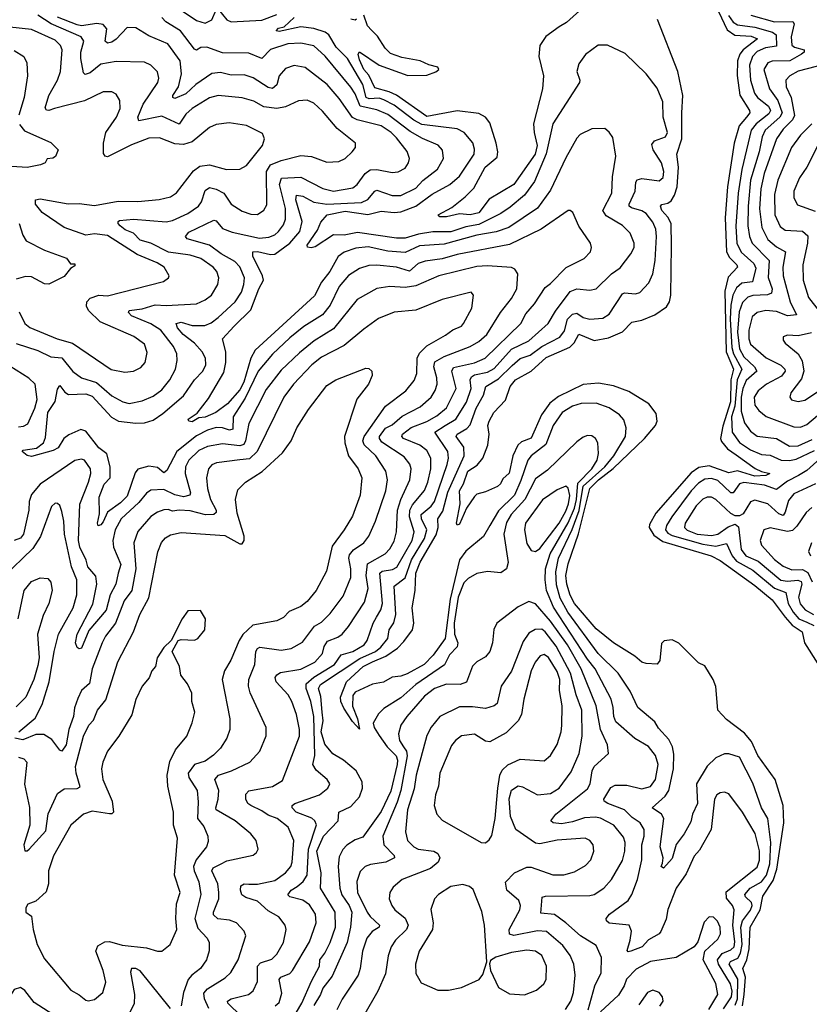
# Model space of a CAD drawing. Extents: x 1954678 to 2060275, y 904822 to 1016299.
# Tile 186 of 256: x 1965501 to 1969136, y 964470 to 969004. Entities that reach past the tile are written whole.
import ezdxf

# ---------------------------------------------------------------- set-up
doc = ezdxf.new("R2010")
doc.units = 0

msp = doc.modelspace()

# ---------------------------------------------------------------- linework, layer by layer
at = {"layer": '0CON20XD'}
for points in [[(1968665, 969153.3), (1968757.3, 968957.3), (1968792.3, 968932.3), (1968868.1, 968928.1), (1968897.2, 968915), (1968830.7, 968865), (1968815.5, 968844.5), (1968805.5, 968815), (1968803.3, 968746.7), (1968815.8, 968655.8), (1968860.8, 968585), (1968861.6, 968575), (1968847.1, 968555), (1968812.1, 968515), (1968790.2, 968435), (1968759.6, 968235), (1968747.8, 968092.2), (1968755.1, 967935.1), (1968768.3, 967908.3), (1968802.1, 967875), (1968805.3, 967865), (1968761.7, 967818.3), (1968746.3, 967753.7), (1968753.5, 967475), (1968787.4, 967395), (1968774.9, 967345), (1968773, 967245), (1968737.5, 967132.5), (1968727, 967075), (1968731.1, 967061.1), (1968758.5, 967028.5), (1968799.7, 967000.3), (1968886.9, 966936.9), (1968915, 966923.1), (1968954.3, 966915), (1968935, 966905.5), (1968885, 966901.4), (1968805, 966926.9), (1968765, 966917.6), (1968675, 966949.3), (1968627.5, 966942.5), (1968592.6, 966917.4), (1968429.1, 966730.9), (1968400.2, 966679.8), (1968398, 966665), (1968420.5, 966630.5), (1968461.6, 966601.6), (1968683.6, 966535), (1968725, 966514.3), (1968885, 966398.5), (1968965, 966331.9), (1969025, 966253.2), (1969056, 966216), (1969102.7, 966185), (1969113.9, 966133.9), (1969175, 966037.4)], [(1968107.8, 969072.2), (1968018.3, 968991.7), (1967985, 968970.4), (1967923.6, 968926.4), (1967895.4, 968884.6), (1967891.2, 968835), (1967912.3, 968745), (1967907.5, 968685), (1967866.8, 968525), (1967868.8, 968485), (1967883.5, 968425), (1967873.1, 968385), (1967775, 968245.2), (1967662.3, 968177.7), (1967615, 968114), (1967575, 968105.6), (1967525, 968110.5), (1967465.4, 968095.4), (1967435.6, 968095.6), (1967427.1, 968105), (1967490.2, 968139.8), (1967552.2, 968187.8), (1967591.2, 968228.8), (1967644, 968325), (1967698.6, 968371.4), (1967702, 968395), (1967694.8, 968435), (1967665, 968528.5), (1967645, 968555.3), (1967615, 968571.8), (1967515, 968583.8), (1967375, 968557.6), (1967235.9, 968655.9), (1967201.9, 968671.9), (1967135, 968690.2), (1967108.1, 968748.1), (1967084.9, 968775), (1967065, 968818.9), (1967059.5, 968845), (1967065, 968856.2), (1967155, 968794.3), (1967287.2, 968747.3), (1967375, 968748.4), (1967416.7, 968763.3), (1967430.8, 968775), (1967426, 968785), (1967385, 968795.7), (1967344.5, 968815), (1967260.1, 968830.1), (1967208, 968848), (1967182.6, 968872.6), (1967148.6, 968928.6), (1967120.4, 968955), (1967101.5, 968975), (1967084.5, 969025)], [(1965485, 967512.6), (1965585, 967480), (1965645, 967450.8), (1965695, 967446.8), (1965745, 967384), (1965785.5, 967355), (1965855, 967332.9), (1965925, 967272.1), (1965975, 967243.5), (1966005, 967235.9), (1966065, 967248.7), (1966115, 967270), (1966155, 967299.2), (1966192, 967345), (1966218.7, 967395), (1966226.5, 967435), (1966224.2, 967465), (1966208.8, 967498.8), (1966150.7, 967575), (1966105, 967604.1), (1966015, 967640.3), (1966002.1, 967655), (1966005.4, 967664.6), (1966065, 967672.3), (1966125, 967691), (1966175, 967687.6), (1966315, 967696.2), (1966355, 967713.8), (1966384.5, 967735), (1966413.3, 967785), (1966417.9, 967815), (1966407.9, 967845), (1966392.1, 967865), (1966335, 967903.7), (1966285, 967919.2), (1966186.2, 967933.8), (1966105, 967974.5), (1966055, 967989.3), (1966025, 968020.4), (1965986.6, 968036.6), (1965963.4, 968055), (1965954.5, 968065.5), (1965953.5, 968075), (1965960.3, 968079.7), (1966024.8, 968085.2), (1966175, 968073.2), (1966205, 968078.7), (1966275, 968110.8), (1966323.9, 968145), (1966338.3, 968165), (1966355, 968217.5), (1966375, 968231.8), (1966405, 968224), (1966441.1, 968205), (1966475, 968153.8), (1966525, 968122.3), (1966565, 968107.7), (1966595, 968107.3), (1966625, 968127.5), (1966638.3, 968151.7), (1966637.7, 968305), (1966655, 968335.6), (1966704.5, 968355.5), (1966795, 968378.7), (1966843.5, 968373.5), (1966915, 968348.2), (1966969.6, 968350.4), (1966998.6, 968365), (1967031.9, 968395), (1967047.1, 968415), (1967047.1, 968435), (1966962.7, 968502.7), (1966895, 968582.7), (1966855, 968620), (1966825, 968632.7), (1966785, 968629.6), (1966725, 968602.2), (1966685, 968594.3), (1966625, 968603.2), (1966579, 968629), (1966525, 968644.2), (1966414.8, 968655.2), (1966375, 968643.5), (1966295.4, 968595), (1966265, 968568.2), (1966235, 968522.5), (1966155, 968559), (1966048.9, 968538.9), (1966044.1, 968555), (1966068.6, 968615), (1966136.2, 968715), (1966140.8, 968735), (1966135, 968763.8), (1966105, 968794.4), (1966075, 968808.2), (1965945, 968812), (1965875, 968799.5), (1965825, 968759.7), (1965801.7, 968751.7), (1965795, 968758.8), (1965782.6, 968825), (1965782.3, 968855), (1965795.8, 968905), (1965783.8, 968925), (1965645.1, 968985.1), (1965585, 969024.2)], [(1966676.6, 964463.4), (1966695, 964478.1), (1966708.1, 964521.9), (1966695.4, 964585), (1966703.6, 964595), (1966745, 964612.3), (1966757.1, 964625), (1966835, 964758.5), (1966866.4, 964845), (1966862, 964885), (1966835, 964928.5), (1966805, 964949.2), (1966744.7, 964964.7), (1966734.6, 964974.6), (1966750.8, 964995), (1966777.6, 965012.4), (1966806.2, 965035), (1966824, 965065), (1966829.9, 965185), (1966866.7, 965296.7), (1966859.3, 965315), (1966845, 965326.7), (1966773.1, 965355), (1966755.5, 965375), (1966755.6, 965385), (1966768, 965395), (1966880.8, 965435), (1966920, 965465), (1966928.1, 965485), (1966915.7, 965505), (1966865, 965547.8), (1966850.7, 965575), (1966860, 965615), (1966855.3, 965795.3), (1966840.6, 965865), (1966819.1, 965925), (1966819.4, 965945), (1966855, 965976.4), (1966949.8, 966035), (1966980.5, 966079.5), (1967035, 966094.9), (1967086.5, 966125), (1967100.8, 966145), (1967127.5, 966225), (1967142.7, 966252.7), (1967163.3, 966286.7), (1967171.1, 966315), (1967158.3, 966455), (1967168.9, 966465), (1967217.5, 966472.5), (1967237, 966483), (1967307.3, 966605), (1967316.1, 966645), (1967294.9, 966714.9), (1967296.7, 966745), (1967309.7, 966770.3), (1967364.4, 966835.6), (1967380, 966875), (1967393.2, 966935), (1967393.8, 966985), (1967375, 967020.4), (1967342.7, 967045), (1967267.8, 967075), (1967259.7, 967085), (1967263.1, 967095), (1967303.7, 967126.3), (1967375, 967153.8), (1967420.7, 967179.3), (1967465, 967215.9), (1967510.2, 967305), (1967489.7, 967385), (1967497.2, 967402.8), (1967595, 967423.8), (1967644.3, 967445.7), (1967807.8, 967605), (1967830.2, 967649.8), (1967870, 967695), (1967919.3, 967770.7), (1967945, 967788.8), (1968016.6, 967863.4), (1968099.2, 967905), (1968128.1, 967935), (1968133.1, 967955), (1968128.1, 967975), (1968075, 968052.9), (1968046.6, 968116.6), (1968035, 968126), (1968025, 968125.7), (1967900.8, 968039.2), (1967755, 967968.7), (1967515, 967922.2), (1967445, 967902.3), (1967367.5, 967892.5), (1967335, 967881.6), (1967295, 967846.6), (1967235, 967864.4), (1967145, 967874.3), (1967107.6, 967872.4), (1967065, 967857.5), (1967015, 967825.4), (1966972.2, 967775), (1966929.9, 967690.1), (1966895.1, 967644.9), (1966808.8, 967591.2), (1966745, 967538.8), (1966665, 967463.5), (1966598.1, 967385), (1966538.4, 967261.6), (1966484.2, 967175.8), (1966482.1, 967117.9), (1966466.9, 967113.1), (1966435, 967124.5), (1966405, 967125.8), (1966365, 967113.2), (1966315, 967087.3), (1966224.1, 967015), (1966178.6, 966928.6), (1966165, 966918), (1966135, 966942.3), (1966095, 966948.7), (1966045, 966934.6), (1966032.9, 966917.1), (1965995, 966809.2), (1965965, 966779.6), (1965904.4, 966735.6), (1965885, 966692.2), (1965875, 966677.5), (1965862.7, 966672.7), (1965859.4, 966685), (1965869.1, 966729.1), (1965866.8, 966805), (1965890.2, 966865), (1965916.7, 966895), (1965917.2, 966945), (1965902.1, 967005), (1965865, 967033.1), (1965805, 967109.2), (1965782.4, 967117.6), (1965727.5, 967092.5), (1965704.7, 967075.2), (1965677.5, 967032.5), (1965655, 967019.6), (1965555, 966993.2), (1965535, 966997.1), (1965512, 967015), (1965517.7, 967022.3), (1965579, 967031), (1965611.1, 967055), (1965620.4, 967079.6), (1965630.9, 967195), (1965664.8, 967245.2), (1965675, 967302.5), (1965685, 967320), (1965708.8, 967288.8), (1965725, 967278), (1965805, 967280.4), (1965835, 967270), (1965923.6, 967173.6), (1965955.8, 967155), (1966035, 967145.9), (1966075, 967147.9), (1966115, 967160.5), (1966159.9, 967190.1), (1966255, 967272.2), (1966305, 967345.3), (1966344.7, 967385), (1966357.1, 967415), (1966355.9, 967445), (1966341.1, 967475), (1966305.9, 967515), (1966252.7, 967555), (1966227.8, 967585), (1966220.5, 967605), (1966245, 967611), (1966295, 967596), (1966353.8, 967596.2), (1966382.5, 967607.5), (1966415, 967631.9), (1966493.2, 967705), (1966521.3, 967748.7), (1966533.4, 967785), (1966535.2, 967815), (1966515, 967865.3), (1966491, 967891), (1966428.2, 967925), (1966374.9, 967964.9), (1966272, 967995), (1966264.4, 968005), (1966278.9, 968025), (1966395, 968081.5), (1966405, 968078.2), (1966435, 968042.1), (1966478.6, 968025), (1966605, 967997.8), (1966648.2, 968001.8), (1966675, 968013.1), (1966692.1, 968027.9), (1966715, 968058.5), (1966723.9, 968085), (1966723.8, 968135), (1966697.3, 968245), (1966706, 968274), (1966795, 968278.4), (1966896.6, 968226.6), (1966945, 968214.8), (1967035, 968229.3), (1967054.8, 968245.2), (1967090.5, 968295), (1967115, 968311.9), (1967145, 968314.8), (1967215, 968300.7), (1967242.7, 968302.7), (1967275, 968320.5), (1967291.2, 968345), (1967295.4, 968365), (1967285, 968396.7), (1967235, 968460.6), (1967210.3, 968485), (1967165, 968514.4), (1967055, 968542.3), (1967033.3, 968553.3), (1966970.8, 968640.8), (1966915.8, 968705), (1966815, 968783.9), (1966765, 968793.2), (1966725, 968779.6), (1966695.3, 968745), (1966685, 968703.8), (1966665, 968686.3), (1966645, 968691.4), (1966575, 968736.9), (1966535, 968750), (1966475, 968747.7), (1966425, 968760), (1966385.4, 968755.4), (1966311.8, 968705), (1966265, 968662.4), (1966215, 968641.5), (1966206.2, 968645), (1966205.6, 968655), (1966231.7, 968695), (1966245.5, 968755), (1966239.4, 968815), (1966183.4, 968893.4), (1966095, 968929.8), (1966035, 968965.8), (1965995, 968967.3), (1965945, 968914.2), (1965925, 968900.8), (1965905, 968896.4), (1965894.1, 968905), (1965901.9, 968961.9), (1965885, 968981.4), (1965855.9, 968985.9), (1965785, 968975.6), (1965765, 968979.6), (1965675, 969015.5)], [(1966488.1, 967591.9), (1966565, 967667.2), (1966601.4, 967765), (1966622.8, 967805), (1966619.4, 967825), (1966573.7, 967915), (1966574.4, 967935), (1966595, 967937.1), (1966655, 967922.1), (1966675, 967923.9), (1966745, 967974.8), (1966791.2, 968028.8), (1966800.5, 968075), (1966771.7, 968175), (1966774.8, 968195.2), (1966805, 968190.7), (1966855, 968163.5), (1966915, 968155.1), (1967075, 968161.7), (1967103.8, 968176.2), (1967135, 968214.7), (1967145, 968218.3), (1967215, 968194), (1967255.7, 968195), (1967325, 968227.4), (1967356.5, 968263.5), (1967423.8, 968315), (1967451.2, 968365), (1967446.9, 968403.1), (1967426.6, 968426.6), (1967355, 968456.6), (1967298.6, 968488.6), (1967195, 968567.7), (1967145, 968589), (1967067.7, 968605), (1967045, 968662.5), (1967025, 968693.6), (1966906.6, 968836.6), (1966855, 968883.2), (1966795, 968896), (1966735, 968893), (1966655, 968866.1), (1966615, 968824.6), (1966555, 968849.5), (1966435, 968851.6), (1966362.3, 968877.7), (1966335, 968876), (1966315, 968864.2), (1966305, 968867.5), (1966241.8, 968951.8), (1966173.7, 968993.7), (1966154.5, 969014.5)], [(1966245, 969047.8), (1966315, 968999.6), (1966355, 968988.6), (1966385, 969003.8), (1966405, 969049.4)], [(1966415, 969051.9), (1966455, 969003.6), (1966475, 968993.9), (1966615, 969001.7), (1966685, 969027.1)], [(1968795, 964465.8), (1968805.4, 964494.6), (1968805.9, 964585.9), (1968766.2, 964655), (1968772.6, 964667.4), (1968807.1, 964682.9), (1968819.5, 964705), (1968826.7, 964745), (1968820.6, 964825), (1968828.8, 964855), (1968865, 964904.3), (1968873, 964925), (1968869.1, 964939.1), (1968841.9, 964965), (1968839, 964975), (1968863.8, 965005), (1968915, 965033.7), (1968938.7, 965065), (1968953.3, 965116.7), (1968958.3, 965215), (1968944, 965325), (1968915.3, 965375), (1968875, 965488.1), (1968815, 965607.7), (1968765, 965623.9), (1968745, 965623.9), (1968705, 965604.7), (1968665, 965566.1), (1968617, 965485), (1968621, 965395), (1968598.3, 965345), (1968589.9, 965310.1), (1968560.3, 965255), (1968523.4, 965206.6), (1968505, 965142.2), (1968465, 965096.2), (1968453.5, 965105), (1968459.3, 965120.7), (1968462.7, 965145), (1968448.8, 965195), (1968465.3, 965325), (1968455.2, 965345.2), (1968412.5, 965375), (1968472.2, 965427.8), (1968488.7, 965455), (1968510.1, 965555), (1968512.1, 965622.1), (1968506.2, 965656.2), (1968489.8, 965689.8), (1968442, 965742), (1968425, 965770), (1968346.4, 965836.4), (1968311.3, 965911.3), (1968255.5, 965995.5), (1968164.4, 966085), (1968023.9, 966275), (1967989.5, 966339.5), (1967971.3, 966401.3), (1967969.3, 966460.7), (1967980.7, 966525), (1968044.3, 966655.7), (1968075.7, 966744.3), (1968094, 966856), (1968194.2, 966945), (1968236.1, 966995), (1968289.2, 967085), (1968293.3, 967125), (1968281.2, 967161.2), (1968261.8, 967185), (1968215, 967216.7), (1968155, 967237.5), (1968085, 967237.1), (1968045, 967224), (1967998.5, 967195), (1967957.2, 967135), (1967922.4, 967047.6), (1967855.3, 966995), (1967839.3, 966975), (1967808.5, 966881.5), (1967778.2, 966815), (1967705, 966742.6), (1967665.6, 966674.4), (1967636.1, 966623.9), (1967553.9, 966556.1), (1967525, 966517.2), (1967482.3, 966335), (1967459.7, 966155), (1967405, 966077.1), (1967362.2, 966035), (1967285, 965991.5), (1967255, 965980.5), (1967215, 965976.7), (1967175, 965953.8), (1967125, 965943.5), (1967045, 965907.1), (1967035, 965892.5), (1967032.9, 965842.9), (1967055.2, 965785), (1967065, 965737.5), (1967032.6, 965772.6), (1966993, 965833), (1966978.8, 965865), (1966977.7, 965885), (1967005, 965955.6), (1967081.9, 966025), (1967125, 966047.8), (1967186.6, 966073.4), (1967239.4, 966110.6), (1967269.9, 966140.1), (1967309.5, 966195), (1967315.7, 966225), (1967307.9, 966295), (1967321.9, 966375), (1967324.9, 966455), (1967345, 966505.8), (1967418.1, 966631.9), (1967427.4, 966665), (1967425.2, 966705), (1967448.5, 966741.5), (1967471.8, 966828.2), (1967547.4, 966995), (1967546, 967035), (1967510, 967085), (1967515.4, 967095), (1967558.8, 967121.2), (1967575, 967139.1), (1967602.9, 967215), (1967636.2, 967275), (1967647.2, 967315), (1967705, 967349.7), (1967768.3, 967411.7), (1967805, 967444.1), (1967850.6, 967459.4), (1967905, 967499.4), (1967988, 967542), (1968008.9, 967571.1), (1968022, 967625), (1968045, 967648.5), (1968065, 967653.2), (1968095, 967632.5), (1968125, 967625.3), (1968185, 967629.6), (1968215, 967648.5), (1968275, 967741.1), (1968285, 967746.2), (1968335, 967742.3), (1968355, 967747.3), (1968397.2, 967792.8), (1968415, 967834), (1968426.1, 967895), (1968432.7, 968005), (1968428.7, 968038.7), (1968415, 968072.1), (1968385, 968110.7), (1968365, 968124.1), (1968316.8, 968136.8), (1968306.8, 968145), (1968306.2, 968155), (1968334.7, 968215), (1968337.1, 968255), (1968343.2, 968266.8), (1968365, 968272.5), (1968445, 968262.1), (1968462.2, 968277.8), (1968465.3, 968305), (1968455.3, 968345), (1968416.2, 968405), (1968411.2, 968428.8), (1968423.4, 968446.6), (1968474.3, 968465), (1968483.1, 968485), (1968462.3, 968555), (1968460.9, 968625), (1968435, 968689.2), (1968384.7, 968754.7), (1968288, 968848), (1968206.2, 968886.2), (1968163.7, 968886.3), (1968105, 968844), (1968075, 968800), (1968065.6, 968765), (1968079.5, 968725), (1968077.5, 968715), (1967955.3, 968525), (1967923.8, 968386.2), (1967871.2, 968258.8), (1967825, 968195.3), (1967759.2, 968140.8), (1967715, 968111.1), (1967642.1, 968075), (1967615, 968060.6), (1967555, 968050.2), (1967485, 968026.7), (1967402.7, 968027.3), (1967336.4, 968016.4), (1967275, 967997.6), (1967235, 967998), (1967056.2, 968023.8), (1966995, 968011.2), (1966945, 968013.1), (1966861.4, 967958.6), (1966843.1, 967953.1), (1966825.8, 967955.8), (1966824.6, 967965), (1966871.2, 968035), (1966887.7, 968072.3), (1966915.7, 968105), (1966998.5, 968121.5), (1967103.3, 968106.7), (1967165, 968122.6), (1967225, 968115.6), (1967255, 968119.3), (1967325, 968145.6), (1967399.6, 968200.4), (1967480.4, 968245), (1967525, 968282.7), (1967592.6, 968385), (1967595, 968407.5), (1967586.4, 968436.4), (1967547.3, 968485), (1967515, 968501.1), (1967352, 968522), (1967315, 968540.7), (1967225, 968609.9), (1967176.9, 968635), (1967155, 968642), (1967109.6, 968639.6), (1967095.2, 968645), (1967080.9, 968705), (1967009.2, 968825), (1966957.9, 968877.9), (1966923.4, 968933.4), (1966907.1, 968947.1), (1966855, 968963), (1966795, 968970.9), (1966695, 968949.6), (1966681.8, 968951.8), (1966692.2, 968965), (1966718.4, 968971.6), (1966765, 969013.7)], [(1967025, 969007.7), (1967045, 969002.5), (1967051.5, 969008.5)], [(1968763.7, 969023.7), (1968785, 968993.1), (1968805, 968980.6), (1968885, 968969.8), (1968966.8, 968946.8), (1968983.4, 968933.4), (1968985, 968881.5), (1968933.5, 968875), (1968895, 968858), (1968873.9, 968835), (1968859.7, 968795), (1968864.5, 968725), (1968883.4, 968665), (1968897.2, 968645), (1968947.9, 968605), (1968957, 968585), (1968949.6, 968570.4), (1968891.7, 968525), (1968868.6, 968495), (1968825.5, 968314.5), (1968807.7, 968205), (1968797.3, 968052.7), (1968802.5, 967975), (1968822.7, 967932.7), (1968880.8, 967880.8), (1968889.3, 967859.3), (1968873.7, 967796.3), (1968825, 967790), (1968800.1, 967769.9), (1968784.4, 967735.6), (1968775, 967690), (1968771.9, 967625), (1968778.6, 967495), (1968786.6, 967465), (1968824.9, 967395), (1968803.4, 967345), (1968792.9, 967225), (1968777.8, 967175), (1968781.3, 967105), (1968815, 967057.7), (1968865, 967022.9), (1968915, 967002.3), (1968955, 966998.4), (1969005.7, 966975.7), (1969045, 966973.6), (1969075, 966979.7), (1969160.1, 967019.9)], [(1968865.8, 969025), (1968975, 968994), (1969059.5, 968995), (1969066, 968985), (1969051.6, 968925), (1969055, 968886.9), (1969066.8, 968876.8), (1969112.5, 968865), (1969111.9, 968855), (1969100.4, 968845), (1969045.3, 968814.7), (1968965, 968812.4), (1968945, 968805.8), (1968927.1, 968775), (1968953, 968685), (1968991.2, 968631.2), (1969011.2, 968575), (1969000.3, 968555), (1968933.1, 968495), (1968918.4, 968465), (1968904.5, 968395), (1968864.9, 968265), (1968853.9, 968145), (1968852.8, 968055), (1968860, 968005), (1968872.5, 967975), (1968951.6, 967895), (1968946, 967816), (1968964.2, 967765), (1968961.3, 967745), (1968943, 967737), (1968875, 967733.2), (1968853.4, 967726.6), (1968828.1, 967701.9), (1968812.1, 967657.9), (1968804.7, 967564.7), (1968815, 967488.7), (1968835, 967451.6), (1968883.4, 967405), (1968894.8, 967385), (1968845, 967343), (1968829.5, 967305), (1968822.1, 967265), (1968822, 967202), (1968837.2, 967147.2), (1968865, 967109.4), (1968896.1, 967086.1), (1968985, 967075.2), (1969045, 967040.4), (1969085, 967042.4), (1969148.5, 967071.5)], [(1965498.2, 967658.2), (1965524.6, 967605), (1965546.9, 967586.9), (1965672.9, 967535), (1965744, 967514), (1965922.7, 967392.7), (1965985, 967380.4), (1966025, 967385.5), (1966057.9, 967402.1), (1966078.5, 967425), (1966088, 967472), (1966075, 967509.4), (1966027.1, 967545), (1965872, 967612), (1965817.7, 967665), (1965807.8, 967685), (1965809.7, 967705), (1965825, 967721.8), (1965864.5, 967735.5), (1965905, 967732.6), (1966162.4, 967797.6), (1966185.4, 967814.6), (1966189.4, 967825), (1966166.5, 967865), (1966133.1, 967885), (1966042.1, 967922.1), (1965905, 968009.8), (1965845, 968018), (1965805, 968011.2), (1965705, 968047.3), (1965605, 968116.7), (1965574.4, 968155), (1965574, 968175), (1965595, 968179.1), (1965724.6, 968155.4), (1965775, 968157.3), (1965845, 968148.8), (1965955, 968167.5), (1966045, 968166.6), (1966143.6, 968176.4), (1966195, 968188.8), (1966223.3, 968206.7), (1966301.4, 968308.6), (1966330.1, 968329.9), (1966375, 968335.3), (1966453.4, 968313.4), (1966513.8, 968316.2), (1966545, 968332.2), (1966617.9, 968425), (1966628.1, 968455), (1966619.4, 968479.4), (1966545, 968516.2), (1966465, 968528.2), (1966405, 968520.9), (1966375, 968507.3), (1966295, 968441.2), (1966255, 968429.4), (1966215, 968431.6), (1966145, 968460.3), (1966095, 968458.6), (1966015, 968427.9), (1965905, 968372.1), (1965894.7, 968374.7), (1965887.1, 968387.1), (1965886.2, 968435), (1965897.4, 968485), (1965947.3, 968555), (1965963.3, 968595), (1965961.9, 968631.9), (1965945, 968660.6), (1965925, 968672.2), (1965885, 968671.1), (1965800, 968630), (1965660.8, 968595), (1965635, 968585.5), (1965625, 968586.9), (1965618.5, 968598.5), (1965634.8, 968655), (1965674.7, 968725), (1965688.2, 968765), (1965696.9, 968865), (1965689.1, 968885), (1965665, 968909.2), (1965555, 968958.6), (1965455, 968969.8)], [(1968501.8, 967961.8), (1968499.8, 968065), (1968484.6, 968094.6), (1968456.5, 968125), (1968451.2, 968145), (1968457.1, 968152.9), (1968485, 968158.9), (1968500.1, 968169.9), (1968515, 968195.4), (1968527, 968235), (1968533.4, 968325), (1968525.2, 968385), (1968549.3, 968455), (1968548.2, 968575), (1968554.2, 968655), (1968531, 968765), (1968437.1, 969005)], [(1965475, 968861.5), (1965520, 968835), (1965533.3, 968805), (1965537.3, 968745), (1965522, 968645), (1965496.7, 968565)], [(1969208.5, 968798.5), (1969085, 968767.2), (1969045.5, 968745), (1969027.5, 968725), (1969029.8, 968695), (1969052.9, 968645), (1969067.3, 968562.7), (1969058, 968542), (1969015, 968500.5), (1968985, 968454.6), (1968928, 968295), (1968912.7, 968225), (1968906.7, 968133.3), (1968917.3, 968047.3), (1968945, 967992.4), (1968985, 967958), (1969025.9, 967935), (1969014.4, 967864.4), (1969015.7, 967825), (1969047.3, 967705), (1969076.7, 967645), (1969035, 967640.9), (1968985, 967660.8), (1968935, 967665.2), (1968895, 967655.2), (1968873.1, 967635), (1968856.7, 967575), (1968857.2, 967535), (1968865, 967510.4), (1968937.1, 967447.1), (1969005, 967413.1), (1969022.8, 967395), (1969024.7, 967385), (1969008.1, 967361.9), (1968938.9, 967325), (1968900, 967295), (1968882.2, 967265), (1968885, 967229.2), (1968903.9, 967203.9), (1968937.3, 967177.3), (1969065, 967128.6), (1969095, 967127.4), (1969125, 967139.2), (1969290.3, 967279.7)], [(1965500.7, 968520.7), (1965522.6, 968492.6), (1965645, 968438.8), (1965677.5, 968405), (1965665.9, 968374.1), (1965653.8, 968366.2), (1965626.7, 968363.3), (1965617.5, 968345), (1965596.7, 968335), (1965535, 968322.7), (1965465, 968327.5)], [(1969146.7, 968525), (1969095, 968472), (1969053.3, 968415), (1968990.4, 968265), (1968975, 968198.8), (1968976.4, 968105), (1969001.5, 968051.5), (1969025, 968034.8), (1969105, 968030), (1969128.4, 968008.4), (1969128, 967975), (1969105.7, 967875), (1969106.8, 967805), (1969131.6, 967725), (1969181.5, 967661.5)], [(1966755, 964400), (1966799.7, 964475), (1966843.7, 964576.3), (1966881.4, 964645), (1966883.1, 964675), (1966906.2, 964705), (1966930.6, 964755), (1966954.2, 964825.8), (1966952.4, 964895), (1966885.4, 965005), (1966888.3, 965075), (1966869.5, 965175), (1966899.5, 965245), (1966966.8, 965315), (1966970, 965355), (1967025, 965381.5), (1967064.8, 965425), (1967079, 965465), (1967076.8, 965495), (1967050.3, 965545), (1966992.1, 965595), (1966942.8, 965622.8), (1966905, 965668.3), (1966888.3, 965725), (1966897.8, 965775), (1966893.1, 965815), (1966887.9, 965887.9), (1966876.7, 965925), (1966885, 965942.9), (1967067.2, 966062.8), (1967139.2, 966095), (1967163.7, 966115), (1967195.2, 966155), (1967202.1, 966195), (1967222.9, 966227.1), (1967232.2, 966265), (1967225.2, 966394.8), (1967275, 966433.3), (1967303.9, 966516.1), (1967363.7, 966615), (1967374.9, 966655), (1967350.5, 966705), (1967349.6, 966725), (1967395, 966763.1), (1967410.5, 966785), (1967469, 966955), (1967474.5, 966985), (1967471.6, 967015), (1967411.3, 967105), (1967458.8, 967135), (1967508.4, 967165), (1967557.1, 967242.9), (1967579.4, 967305), (1967574.4, 967345), (1967580.3, 967359.7), (1967595, 967368.2), (1967655, 967380.1), (1967685, 967397.3), (1967765, 967486.6), (1967845, 967524.4), (1967933.2, 967605), (1967967.7, 967662.3), (1968035, 967752.4), (1968065, 967765.2), (1968125, 967757.8), (1968155, 967764.6), (1968225, 967833.5), (1968265, 967861.2), (1968313.9, 967925), (1968328.7, 967955), (1968330, 967975), (1968311.5, 968021.5), (1968275, 968056.6), (1968200.7, 968100.7), (1968184.7, 968124.7), (1968227.3, 968205), (1968229.8, 968279.8), (1968244.5, 968375), (1968231.1, 968461.1), (1968215, 968486), (1968195, 968502.5), (1968135, 968501.4), (1968081.2, 968475), (1968065, 968458), (1968015, 968368.1), (1967945, 968218.2), (1967885, 968136.1), (1967752.3, 968047.7), (1967695, 968027.2), (1967605, 968011.5), (1967455, 967969.7), (1967342, 967962), (1967275, 967931.2), (1967195, 967938.4), (1967105, 967957.7), (1967048.2, 967951.8), (1966995, 967933), (1966967, 967913), (1966928.5, 967845), (1966890.4, 967795), (1966857.7, 967732.3), (1966585, 967482.5), (1966564.9, 967445.1), (1966533.2, 967335), (1966515, 967300), (1966457.8, 967235), (1966403.8, 967195), (1966355, 967172.9), (1966325, 967170.6), (1966295, 967152.7), (1966280, 967155), (1966275.8, 967165), (1966318.2, 967191.8), (1966370, 967260), (1966440.7, 967379.3), (1966450.3, 967425), (1966449.5, 967475), (1966434.6, 967535), (1966488.1, 967591.9)], [(1969175.3, 968425), (1969124.1, 968325), (1969090, 968275), (1969064.7, 968215), (1969065, 968183.8), (1969082, 968152), (1969162.4, 968122.4)], [(1965497.9, 968065), (1965515, 968011.2), (1965530.8, 967985), (1965615, 967942.5), (1965715.7, 967905.7), (1965735, 967880), (1965755, 967880), (1965755, 967870), (1965735, 967857.5), (1965705, 967820.8), (1965635, 967786), (1965615, 967788), (1965555, 967820), (1965527.9, 967822.1), (1965485, 967808.5)], [(1968827.6, 964462.4), (1968835.1, 964514.9), (1968842.3, 964595), (1968830.2, 964635), (1968847.7, 964675), (1968858.4, 964725), (1968863.8, 964825), (1968908.8, 964905), (1968922.5, 964967.5), (1968969.2, 965040.8), (1968986.9, 965093.1), (1969018, 965305), (1969014.7, 965384.8), (1968979.1, 965505), (1968898.4, 965615), (1968869.5, 965679.5), (1968838.1, 965718.1), (1968755, 965780.9), (1968715.2, 965825), (1968705, 965933.8), (1968693.5, 965965), (1968655, 966028), (1968625, 966042), (1968535, 966132.9), (1968505, 966148.1), (1968466.9, 966143.1), (1968455, 966131.2), (1968447.5, 966052.5), (1968435, 966036.7), (1968385, 966038.8), (1968365, 966045.8), (1968332.9, 966072.9), (1968235, 966134.6), (1968155, 966199.7), (1968055, 966315.8), (1968035, 966354.6), (1968019.1, 966405), (1968014.6, 966445), (1968025, 966498.6), (1968073.5, 966636.5), (1968125, 966844.8), (1968165, 966884.7), (1968232.6, 966937.4), (1968376.3, 967075), (1968426.9, 967135), (1968435.4, 967155), (1968431.1, 967191.1), (1968396.7, 967235), (1968305, 967291.9), (1968235, 967318.2), (1968165, 967330.8), (1968095, 967323.8), (1967980.6, 967269.4), (1967941.5, 967238.5), (1967902.9, 967185), (1967855, 967076.2), (1967810.1, 967059.9), (1967793.5, 967045), (1967770.2, 966995), (1967754.5, 966915.5), (1967725, 966890), (1967714.1, 966865.9), (1967700, 966855), (1967645, 966829.2), (1967605, 966818.8), (1967595, 966808.8), (1967557.1, 966755), (1967525, 966681.4), (1967515, 966676), (1967510.9, 966685), (1967529.1, 966775), (1967525.8, 966834.2), (1967543.5, 966866.5), (1967564.2, 966925), (1967606.9, 966953.1), (1967633.2, 966985), (1967655.6, 967045), (1967661.5, 967095), (1967656.4, 967135), (1967661.8, 967155), (1967682.9, 967195), (1967737.8, 967252.3), (1967758.5, 967315), (1967783.2, 967345), (1967855, 967385.9), (1967925, 967447.7), (1968034, 967496), (1968054, 967516), (1968075, 967555.8), (1968145, 967526.2), (1968211.8, 967538.2), (1968275, 967566.1), (1968318.4, 967611.6), (1968365, 967620.6), (1968425, 967644.2), (1968478.5, 967681.5), (1968491.9, 967705), (1968498.4, 967735), (1968501.8, 967961.8)], [(1966902, 966118), (1966917.4, 966142.6), (1966965, 966160), (1966985.4, 966175), (1967015, 966209.6), (1967088.8, 966321.2), (1967105.5, 966384.5), (1967096.2, 966445), (1967101.6, 966498.4), (1967183.9, 966545), (1967205, 966567.3), (1967225, 966601.9), (1967234.7, 966645), (1967240.3, 966745), (1967254.9, 966795.1), (1967297.2, 966885), (1967303.1, 966935), (1967296.7, 966956.7), (1967270.6, 966990.6), (1967168.5, 967058.5), (1967156.5, 967075), (1967157.9, 967085), (1967185, 967122.8), (1967215, 967138), (1967261.6, 967178.4), (1967345, 967220.5), (1967394.5, 967265.5), (1967413.8, 967296.2), (1967422.2, 967325), (1967421.6, 967355), (1967407.6, 967405), (1967411.8, 967428.2), (1967455, 967453.1), (1967575, 967499.7), (1967615, 967522.5), (1967651.8, 967555), (1967713.8, 967655), (1967765, 967719.5), (1967788.7, 967765), (1967794.4, 967834.4), (1967780, 967855), (1967765, 967862.7), (1967655, 967870.5), (1967605, 967866.9), (1967430, 967825), (1967325, 967778.5), (1967275, 967771.3), (1967205, 967774.8), (1967145, 967765.4), (1967055, 967714.7), (1966945, 967580), (1966856.8, 967525), (1966789.5, 967470.5), (1966705, 967390), (1966635, 967300.8), (1966555.7, 967145), (1966541, 967065), (1966532.6, 967047.4), (1966515, 967041.3), (1966435, 967051.5), (1966365, 967038.5), (1966325, 967020.7), (1966279.7, 966975), (1966264.8, 966945), (1966262, 966915), (1966287.6, 966825), (1966284.6, 966815), (1966255, 966806.7), (1966215, 966816.7), (1966165, 966841.2), (1966105, 966837.1), (1966085, 966823.4), (1966049.9, 966780.1), (1965968.4, 966705), (1965939.8, 966655), (1965930, 966605), (1965932.5, 966575), (1965967.1, 966495), (1965955, 966455.4), (1965943, 966405), (1965917.3, 966355), (1965899.5, 966285), (1965819.3, 966190.7), (1965785, 966110), (1965775, 966106.2), (1965765, 966113.8), (1965758.5, 966135), (1965765.5, 966175), (1965837.8, 966312.2), (1965856.2, 966405), (1965851.4, 966441.4), (1965814.5, 966485), (1965807.7, 966515), (1965777.2, 966575), (1965771.9, 966605), (1965777.3, 966772.7), (1965817.1, 966875), (1965828.2, 966915), (1965827.6, 966935), (1965799.2, 966975), (1965785, 966980), (1965755, 966973.9), (1965595.4, 966864.6), (1965555, 966816.8), (1965544.1, 966785.9), (1965543, 966745), (1965518, 966635), (1965505, 966616), (1965475.9, 966605.9)], [(1966371.2, 964451.2), (1966351.5, 964495), (1966348.6, 964521.4), (1966365, 964541.1), (1966447.4, 964592.6), (1966473.2, 964616.8), (1966506.1, 964675), (1966541.4, 964785), (1966535, 964806.2), (1966498.6, 964845), (1966467, 964857), (1966413.6, 964863.6), (1966392.8, 964882.7), (1966392.5, 964895), (1966417, 964955), (1966418.3, 964985), (1966412.6, 965025), (1966385.8, 965085), (1966392, 965098), (1966425.5, 965115.5), (1966455, 965130), (1966575, 965157.1), (1966591.5, 965168.5), (1966598.5, 965185), (1966589.2, 965225), (1966565.7, 965255), (1966492.9, 965315), (1966406, 965365), (1966403.1, 965375), (1966414.8, 965415), (1966416.9, 965455), (1966399.3, 965505), (1966416.4, 965525), (1966475.2, 965544.8), (1966560.6, 965585), (1966606.4, 965635), (1966635, 965706.2), (1966636.2, 965745), (1966562.6, 965905), (1966554.7, 965935), (1966556.3, 965965), (1966583.1, 966035), (1966587.6, 966095), (1966595, 966109.1), (1966606, 966114), (1966705, 966100.5), (1966751.3, 966108.7), (1966802.1, 966137.9), (1966858.2, 966211.8), (1966889.7, 966230.3), (1966930.6, 966269.4), (1966990.3, 966349.7), (1967024.8, 966435.2), (1967025.6, 966475), (1967016.1, 966525), (1967019.5, 966540.5), (1967037.5, 966562.5), (1967085.4, 966595), (1967108.7, 966625), (1967138.9, 966695), (1967185.7, 966835), (1967193.7, 966885), (1967185.9, 966925), (1967140.5, 966995), (1967086.6, 967046.6), (1967081, 967065), (1967086.5, 967085), (1967184.7, 967225), (1967279.1, 967295), (1967317.2, 967342.7), (1967329.7, 967375), (1967331.1, 967445), (1967341.7, 967468.3), (1967375, 967502.2), (1967460.5, 967550.5), (1967495, 967575.5), (1967535, 967592.7), (1967544.4, 967605), (1967581.9, 967675), (1967589.4, 967735), (1967579.3, 967749.3), (1967445, 967716.1), (1967325, 967667.1), (1967225, 967656.8), (1967152.8, 967627.2), (1967085, 967579.6), (1966995, 967503.5), (1966890.1, 967449.9), (1966845, 967414.7), (1966760.6, 967325), (1966716.9, 967265), (1966594.8, 967015), (1966558.8, 966981.2), (1966515, 966976.8), (1966406.6, 966963.4), (1966385.8, 966954.2), (1966369.6, 966935), (1966361.3, 966895), (1966365.3, 966845), (1966379.8, 966795), (1966405.2, 966745), (1966405.2, 966734.8), (1966395, 966725.4), (1966355.6, 966724.4), (1966285, 966742.9), (1966235, 966746), (1966205, 966740.8), (1966185, 966748.6), (1966165, 966747.3), (1966135, 966736.4), (1966105, 966715.9), (1966045, 966647.3), (1966026.2, 966595), (1966035.2, 966475), (1966017.7, 966375), (1965982.6, 966327.4), (1965941.7, 966225), (1965896.3, 966165), (1965881.2, 966135), (1965834.8, 966015), (1965822.6, 965947.4), (1965785, 965915.8), (1965768.7, 965878.7), (1965754, 965835), (1965748.7, 965795), (1965726.7, 965735), (1965715.3, 965665.3), (1965695, 965635.7), (1965685, 965640), (1965649, 965689), (1965612.8, 965712.8), (1965575, 965713.2), (1965515, 965687.5), (1965478.8, 965695)], [(1969145, 967562.4), (1969085, 967548.2), (1969035, 967550.5), (1969015.7, 967544.3), (1969015, 967527.5), (1969024.4, 967515), (1969084.7, 967465), (1969102.8, 967432.8), (1969110, 967385), (1969099.4, 967350.6), (1969051.1, 967285), (1969045.7, 967265), (1969053.1, 967253.1), (1969085, 967246.5), (1969115, 967252.1), (1969255, 967343.6)], [(1965495, 967129.2), (1965518.2, 967131.8), (1965537.7, 967142.3), (1965571.1, 967215), (1965581.9, 967255), (1965571.6, 967325), (1965543.8, 967353.8), (1965455, 967408.6)], [(1965495, 965608.7), (1965519.7, 965599.7), (1965534.4, 965585), (1965523.8, 965483.8), (1965546.2, 965376.2), (1965547.1, 965295), (1965519.6, 965205), (1965525, 965177.5), (1965535, 965176.9), (1965544.3, 965185), (1965620.7, 965269.3), (1965632.7, 965347.3), (1965675, 965440), (1965705, 965462.8), (1965766, 965464), (1965779.1, 965470.9), (1965760.4, 965535), (1965758.5, 965565), (1965795, 965705.5), (1965819.1, 965755), (1965840.9, 965779.1), (1965858.7, 965825), (1965898.2, 965871.8), (1965953.4, 966046.6), (1966024.7, 966185), (1966054.7, 966265), (1966095, 966342.5), (1966136.4, 966553.6), (1966154.2, 966595.8), (1966172.6, 966617.4), (1966195, 966631.8), (1966245, 966643.3), (1966445, 966628.2), (1966515, 966590), (1966525, 966590), (1966533.9, 966606.1), (1966534.1, 966625), (1966502.2, 966732.2), (1966493.9, 966795), (1966505, 966839.2), (1966541.1, 966875), (1966617.3, 966922.7), (1966710.7, 967009.3), (1966750.8, 967065), (1966777.3, 967125), (1966830.5, 967209.5), (1966915, 967320), (1966956.2, 967345), (1967095, 967400), (1967108, 967398), (1967122.5, 967385), (1967123.8, 967365), (1967107.1, 967325), (1967053.2, 967256.8), (1966995.8, 967085), (1966996.9, 967055), (1967014.6, 966995), (1967058.9, 966935), (1967076, 966895), (1967068.7, 966815), (1967032.2, 966717.8), (1966995.3, 966655), (1966939.6, 966580.4), (1966913.1, 966465), (1966865.4, 966375), (1966825, 966324.5), (1966795, 966301.8), (1966741.3, 966278.7), (1966715, 966250.6), (1966684.1, 966235.9), (1966574.8, 966215.2), (1966527.4, 966172.6), (1966510.5, 966145), (1966472.5, 966055), (1966444.1, 966005), (1966432.8, 965965), (1966468.9, 965785), (1966468.2, 965735), (1966454.6, 965695), (1966425, 965649.5), (1966393.4, 965616.6), (1966355, 965589.7), (1966305, 965573.6), (1966276.2, 965535), (1966280, 965515), (1966318.6, 965455), (1966321.9, 965401.9)], [(1968740.4, 964449.6), (1968777.5, 964505), (1968780.2, 964530.2), (1968773.5, 964565), (1968717.7, 964655), (1968712.8, 964675), (1968735, 964704.3), (1968775, 964720.6), (1968789.1, 964735), (1968792.9, 964757.1), (1968783.1, 964835), (1968789.4, 964905), (1968782.4, 964925), (1968755, 964959.2), (1968752.6, 964987.4), (1968895, 965102.2), (1968906, 965134), (1968906.5, 965176.5), (1968886.8, 965256.8), (1968828.7, 965355), (1968765, 965439.4), (1968745, 965446.5), (1968725, 965444.5), (1968710.5, 965435), (1968699.6, 965415), (1968684, 965275), (1968629.7, 965180.3), (1968605, 965151.9), (1968568.7, 965071.3), (1968523.2, 965005), (1968485, 964906), (1968477.5, 964862.5), (1968452.9, 964805), (1968445.2, 964794.8), (1968395, 964766.9), (1968365.7, 964734.3), (1968314.5, 964714.5), (1968302.2, 964712.2), (1968297.7, 964717.7), (1968311.2, 964765), (1968317.3, 964807.3), (1968307.1, 964835), (1968215, 964843.3), (1968202.2, 964855), (1968201.1, 964865), (1968215.4, 964884.6), (1968301.2, 964948.8), (1968318.9, 964975), (1968344.8, 965045), (1968365.2, 965135), (1968365.4, 965205), (1968375.6, 965245), (1968374.8, 965274.8), (1968357.6, 965305), (1968320, 965330), (1968285, 965366.1), (1968207.8, 965395), (1968191.8, 965405), (1968189.6, 965415), (1968221.7, 965468.3), (1968241.6, 965478.4), (1968295, 965479.3), (1968365, 965461.7), (1968405, 965473.6), (1968428.1, 965505), (1968440.2, 965575), (1968428.2, 965615), (1968395, 965657.5), (1968333.3, 965693.3), (1968245, 965770.8), (1968235.7, 965795), (1968233, 965837), (1968223, 965875), (1968150, 966015), (1968115, 966058.6), (1967958.9, 966298.9), (1967926.3, 966375), (1967919.6, 966425), (1967920.9, 966475), (1967942.7, 966545), (1968025, 966687.4), (1968054.6, 966755), (1968063.9, 966795), (1968069.5, 966870.5), (1968135, 966935.2), (1968159.2, 966975), (1968165.7, 967005.7), (1968162.3, 967055), (1968151.1, 967075), (1968135, 967087.3), (1968115, 967089.6), (1968095, 967081.2), (1968065, 967060), (1967930.1, 966929.9), (1967875, 966889.1), (1967825.8, 966795), (1967763.6, 966725), (1967741.6, 966688.4), (1967730, 966635), (1967748.8, 966505), (1967742.5, 966475), (1967715, 966456.9), (1967655, 966462.9), (1967605, 966453.1), (1967565, 966430.4), (1967545, 966411.2), (1967519.8, 966345), (1967501.3, 966225), (1967502.5, 966175), (1967517.4, 966135), (1967514.3, 966115.7), (1967480.1, 966079.9), (1967457, 966033), (1967325, 965943), (1967255, 965881.6), (1967177.5, 965832.5), (1967152.1, 965807.9), (1967127.5, 965765), (1967132.3, 965745), (1967155, 965708.6), (1967191.9, 965655), (1967234.3, 965614.3), (1967240.5, 965595), (1967238.6, 965575), (1967209.1, 965450.9), (1967165, 965357.5), (1967080.2, 965239.8), (1967045, 965227.5), (1967006.9, 965203.1), (1966987.7, 965182.3), (1966971, 965149), (1966966.7, 965105), (1966974.7, 965005.2), (1966984.3, 964974.3), (1967017.2, 964925), (1967029.4, 964895), (1967023.3, 964825), (1967007.7, 964755), (1966939.7, 964600.3), (1966895.7, 964545), (1966885.3, 964514.7), (1966855.3, 964464.7)], [(1969185, 966982.9), (1969125, 966928.6), (1969085.2, 966905), (1969035, 966878.2), (1968985, 966840.5), (1968929.9, 966859.9), (1968835, 966872.2), (1968813.8, 966866.2), (1968785, 966825.8), (1968775.2, 966824.8), (1968715, 966882.3), (1968685, 966891.3), (1968655, 966887.9), (1968625, 966870), (1968592.2, 966835), (1968502.6, 966715), (1968477.8, 966675), (1968474, 966655), (1968485, 966640), (1968505, 966629), (1968645, 966588.4), (1968705, 966579.7), (1968755, 966591.6), (1968780, 966535), (1968800.9, 966510.9), (1968875, 966468.4), (1968976.2, 966386.2), (1969027, 966367), (1969038.1, 966315), (1969061.8, 966275), (1969087.9, 966245), (1969125, 966229.2), (1969156.7, 966215)], [(1967875, 966554.6), (1967895, 966569.6), (1967985, 966685.5), (1968015, 966740.5), (1968027.7, 966775), (1968032.8, 966812.8), (1968026, 966846), (1968015.3, 966855.3), (1967975, 966838.9), (1967907.1, 966792.9), (1967830, 966685), (1967824.3, 966655), (1967835, 966592.5), (1967855, 966559.5), (1967875, 966554.6)], [(1969163.7, 966866.3), (1969065, 966820.8), (1969040.2, 966789.8), (1969024.5, 966735.5), (1969015, 966721.4), (1968995, 966728.7), (1968945, 966775.2), (1968885, 966792), (1968865, 966784.5), (1968830.8, 966729.2), (1968815, 966719.6), (1968795, 966719.5), (1968775, 966730), (1968705, 966795.2), (1968685, 966804.8), (1968665, 966805.7), (1968645, 966796.7), (1968615.2, 966765), (1968563.5, 966685), (1968561.8, 966665), (1968573.8, 966653.8), (1968619.6, 966635), (1968685, 966628.2), (1968715.1, 966634.9), (1968762.1, 966667.9), (1968795, 966680.4), (1968809.3, 966669.3), (1968822.6, 966565), (1968843.4, 966535), (1968900, 966510), (1969005, 966422.9), (1969035, 966417.9), (1969083.4, 966423.4), (1969097.6, 966417.6), (1969100.5, 966405), (1969085.4, 966345), (1969094.3, 966314.3), (1969115.9, 966285.9), (1969155, 966265.4)], [(1965496.9, 965725), (1965571.6, 965788.4), (1965605, 965850.5), (1965637.4, 965955), (1965659.2, 966095), (1965679.1, 966175), (1965746.5, 966295), (1965764.3, 966355), (1965764.3, 966424.3), (1965738.9, 966485), (1965706.6, 966635), (1965704.1, 966695), (1965695, 966738.8), (1965685, 966766.2), (1965675, 966775.8), (1965665, 966777.5), (1965647, 966763), (1965596.5, 966623.5), (1965561.4, 966568.6), (1965425, 966436.7)], [(1969147.6, 966757.6), (1969120.6, 966735), (1969078.9, 966671.1), (1969058.9, 966651.1), (1969035, 966647.1), (1968955, 966663.3), (1968925.7, 966655), (1968910, 966605), (1968916.2, 966585), (1968975, 966518.8), (1969015, 966486.9), (1969055, 966470.5), (1969105, 966471.5), (1969128.2, 966458.2), (1969149.4, 966415)], [(1969145.4, 966595), (1969132.5, 966555), (1969140.9, 966535)], [(1965494.6, 966245), (1965520.8, 966375), (1965555, 966416.7), (1965595, 966434.4), (1965630.3, 966430.3), (1965644.4, 966414.4), (1965650.6, 966375), (1965634.6, 966315.4), (1965608.9, 966261.1), (1965582.7, 966175), (1965590.2, 966065), (1965585, 966030), (1965566.5, 965965), (1965530, 965885), (1965485, 965839.5)], [(1968117.6, 964445), (1968148, 964555), (1968177.6, 964615), (1968179.3, 964685), (1968155, 964740.5), (1968083.1, 964785), (1968015, 964845.7), (1967963.4, 964883.4), (1967899.7, 964889.7), (1967906.4, 964963.6), (1967921.7, 964968.3), (1968125, 964971), (1968145, 964976), (1968190.6, 965005), (1968225.7, 965044.3), (1968275, 965132.9), (1968285.8, 965175), (1968287.5, 965215), (1968279.6, 965239.6), (1968235.4, 965295), (1968175, 965327.6), (1968152.1, 965332.1), (1968101, 965329), (1968045, 965310), (1967995, 965301.2), (1967956.2, 965305), (1967946, 965315), (1967969.1, 965345), (1968115, 965462), (1968126.7, 965485), (1968136.2, 965545), (1968145, 965564.5), (1968210.6, 965625), (1968206.1, 965665), (1968173.9, 965736.1), (1968155.2, 965845), (1968086.2, 966015), (1968023, 966125), (1967945, 966234.8), (1967875, 966314.7), (1967845, 966325.4), (1967795, 966300), (1967697.1, 966225), (1967683.4, 966196.6), (1967677.8, 966135), (1967664.5, 966095), (1967645, 966070.5), (1967605, 966047.5), (1967585, 966027.5), (1967557, 965953), (1967528, 965942), (1967465, 965944.8), (1967410.5, 965925), (1967365, 965888.7), (1967282.7, 965795), (1967255.9, 965755), (1967244.7, 965715), (1967248.8, 965685), (1967268, 965655), (1967281.2, 965635), (1967284.4, 965614.4), (1967255.9, 965455), (1967239.1, 965400.9), (1967172.2, 965245), (1967176.9, 965205), (1967225.4, 965155), (1967225.5, 965145), (1967185.8, 965124.2), (1967115.7, 965114.3), (1967091.9, 965105), (1967068.7, 965081.3), (1967053.1, 965035), (1967055.7, 964985), (1967100.2, 964895), (1967113.8, 964875), (1967157.8, 964835), (1967155.4, 964825), (1967123.3, 964805), (1967098.4, 964775), (1967078.4, 964715), (1967068.4, 964635), (1967058.4, 964605), (1966985, 964493.6), (1966960.3, 964445)], [(1965815.9, 964485.9), (1965845, 964492.5), (1965884.4, 964525), (1965898, 964572), (1965885.8, 964625.8), (1965851.6, 964715), (1965860.2, 964739.8), (1965892.3, 964757.7), (1965915, 964760), (1965973, 964743), (1966085, 964729.7), (1966135, 964714.5), (1966155, 964714.4), (1966192.9, 964745), (1966224.4, 964815), (1966219.3, 964865), (1966222.6, 964932.6), (1966240, 964985), (1966213.9, 965065), (1966226.9, 965235), (1966209.6, 965295), (1966208.5, 965355), (1966183.1, 965475), (1966179.6, 965525), (1966192, 965588), (1966218.9, 965641.1), (1966270.6, 965705), (1966294.5, 965765.5), (1966307.5, 965815), (1966293.5, 965865), (1966293.3, 965903.3), (1966273.8, 965945), (1966242.5, 965985), (1966236.7, 966025), (1966203.3, 966095), (1966230, 966145), (1966245, 966150), (1966305, 966146.2), (1966321.2, 966155), (1966353.3, 966195), (1966356.2, 966245), (1966333.6, 966283.6), (1966275, 966282.5), (1966248.8, 966245), (1966197.5, 966145), (1966165, 966112.5), (1966134, 966065), (1966126.2, 966025), (1966108.8, 966005), (1966097.3, 965972.7), (1966064.5, 965935.5), (1966035, 965873.8), (1966016.8, 965803.2), (1965956.9, 965705), (1965904.4, 965635), (1965883.5, 965585), (1965878.2, 965555), (1965883.8, 965505), (1965925.9, 965405), (1965932.2, 965355), (1965925, 965346.9), (1965915, 965346.4), (1965835, 965359.2), (1965795, 965345.6), (1965736.7, 965295), (1965655.9, 965154.1), (1965633.8, 965085), (1965633.1, 965025), (1965622.5, 964987.5), (1965575, 964945.7), (1965538.3, 964931.7), (1965530, 964915), (1965530, 964895), (1965555.8, 964875.8), (1965562.9, 964815), (1965581.5, 964745), (1965615, 964679.2), (1965735.8, 964535), (1965775, 964514.4), (1965805, 964489.2), (1965815.9, 964485.9)], [(1968014.1, 964445.9), (1968037.8, 964485), (1968050.5, 964525), (1968058.6, 964605), (1968051.6, 964655), (1968034.7, 964695), (1968000.8, 964740.8), (1967925.6, 964805.6), (1967885, 964808), (1967776.3, 964786.3), (1967755, 964793.3), (1967753.8, 964815), (1967803.6, 964905), (1967806.5, 964925), (1967797.9, 964947.9), (1967743.8, 964995), (1967736.9, 965033.1), (1967779.2, 965075), (1967835, 965102.2), (1967855, 965100.9), (1967955, 965065.5), (1968005, 965066.2), (1968055, 965080), (1968105, 965108.5), (1968130, 965135), (1968144.1, 965175), (1968140.4, 965205), (1968124.7, 965224.7), (1968104.6, 965234.6), (1967975, 965226.2), (1967895, 965208.9), (1967875, 965212.4), (1967785.5, 965275.5), (1967760.2, 965335), (1967753.9, 965416.1), (1967765, 965455.5), (1967795, 965475.4), (1967815, 965470.8), (1967884.8, 965434.8), (1967945, 965441.3), (1967984.4, 965465.6), (1968039.3, 965540.7), (1968076.8, 965625), (1968090.2, 965705), (1968087.9, 965825), (1968061.8, 965895), (1968036.3, 965995), (1967969.7, 966119.7), (1967920.2, 966185), (1967905, 966197.6), (1967873.9, 966196.1), (1967845, 966178.5), (1967818.8, 966141.2), (1967765, 966003.5), (1967717.5, 965935), (1967699.5, 965855), (1967685, 965844.6), (1967645, 965832.3), (1967585, 965840), (1967525, 965839.6), (1967435, 965795.5), (1967395, 965746.5), (1967375, 965707.1), (1967326.7, 965525), (1967317, 965463), (1967286.8, 965365), (1967276.5, 965265), (1967286.8, 965225), (1967315, 965195.3), (1967335, 965184.7), (1967407.5, 965175), (1967425.7, 965165), (1967434.4, 965145), (1967426.5, 965125), (1967391.5, 965095), (1967261.9, 965045), (1967220.7, 965009.3), (1967204.7, 964985.3), (1967201.2, 964955), (1967214.5, 964925), (1967228.2, 964905), (1967276, 964866), (1967289.5, 964835), (1967281.1, 964815), (1967230.8, 964765), (1967210.7, 964735), (1967196.8, 964693.2), (1967185, 964610), (1967149.3, 964530.7), (1967083.3, 964415)], [(1966520.7, 964415), (1966459.2, 964475), (1966457.5, 964485), (1966474.1, 964495.9), (1966554.4, 964515), (1966575, 964531.5), (1966595.8, 964575), (1966595.3, 964645), (1966609.3, 964660.7), (1966661.9, 964678.1), (1966685, 964700.5), (1966714.6, 964755), (1966727.3, 964815), (1966723.5, 964835), (1966693.2, 964873.2), (1966645, 964900.8), (1966595, 964945.7), (1966541.8, 964961.8), (1966523.8, 964973.8), (1966516.8, 964995), (1966519.6, 965015), (1966534.7, 965025.3), (1966555, 965023.5), (1966595, 965023), (1966675, 965040.5), (1966725, 965076.2), (1966748.4, 965105), (1966755.3, 965125), (1966762.2, 965225), (1966736.5, 965285), (1966686.2, 965325), (1966645, 965340.5), (1966615, 965361.7), (1966564.5, 965385), (1966551.8, 965395), (1966542.1, 965415), (1966541.9, 965438.1), (1966555, 965452.7), (1966665, 965473.2), (1966710, 965500), (1966788.6, 965705), (1966789.7, 965735), (1966774.7, 965805), (1966753.6, 965865), (1966737.3, 965895), (1966681.8, 965955), (1966677.5, 965975), (1966685, 965987.8), (1966702.1, 965997.9), (1966795, 966014), (1966859.3, 966045), (1966894.1, 966085), (1966902, 966118)], [(1967645, 965213.8), (1967662.7, 965227.3), (1967675, 965247.5), (1967690.3, 965325), (1967701.6, 965465), (1967711, 965525), (1967721.2, 965548.8), (1967747.9, 965572.1), (1967805, 965598.5), (1967915, 965590.9), (1967944.4, 965615), (1967975, 965665.8), (1967994.1, 965725), (1967996.7, 965753.3), (1967998.4, 965845), (1967985.5, 965915), (1967987.6, 965965), (1967975, 966003.2), (1967935, 966067.5), (1967915, 966080.7), (1967896.9, 966075), (1967873.1, 966045), (1967855, 966005.7), (1967821.4, 965875), (1967810.3, 965805), (1967795.2, 965774.8), (1967739.8, 965720.2), (1967665, 965678.1), (1967645, 965681.8), (1967594.7, 965714.7), (1967535, 965706.7), (1967506.4, 965685), (1967488.2, 965661.8), (1967434.7, 965535), (1967428.4, 965475), (1967414.6, 965434.6), (1967408.8, 965385), (1967421.8, 965345), (1967445, 965317.8), (1967625, 965215.8), (1967645, 965213.8)], [(1966321.9, 965401.9), (1966319, 965325), (1966349, 965289), (1966367.7, 965245), (1966369.1, 965219.1), (1966361.2, 965195), (1966314, 965136), (1966301.2, 965105), (1966303.6, 965085), (1966325, 965034.2), (1966334.8, 964975), (1966307, 964865), (1966320.7, 964820.7), (1966363.9, 964775), (1966372.7, 964755), (1966373, 964717), (1966360.4, 964675), (1966333.1, 964635), (1966293.2, 964605), (1966276.9, 964585), (1966254.6, 964525), (1966245, 964463.3)], [(1967475, 964534.5), (1967535, 964547.8), (1967616, 964585), (1967632.6, 964607.4), (1967651.2, 964665), (1967640.4, 964835), (1967627.6, 964897.6), (1967588, 964998), (1967571.8, 965011.8), (1967541.1, 965021.1), (1967485, 965011.8), (1967428.6, 964975), (1967411.1, 964955), (1967393.8, 964906.2), (1967404, 964845), (1967401.3, 964815), (1967340, 964715), (1967322.7, 964655), (1967325, 964612.5), (1967348.7, 964568.7), (1967425, 964535.5), (1967475, 964534.5)], [(1968673.2, 964446.8), (1968714.6, 964515), (1968705.4, 964565.4), (1968646.9, 964675), (1968654.6, 964715.4), (1968715, 964770), (1968726.8, 964795), (1968725.2, 964825), (1968712.4, 964852.4), (1968695, 964871.4), (1968675, 964872.5), (1968651.9, 964848.1), (1968622, 964758), (1968605.5, 964734.5), (1968523.3, 964685), (1968405, 964666.6), (1968338.8, 964631.2), (1968294.6, 964585.4), (1968284.2, 964555.8), (1968257.2, 964512.8), (1968175, 964435.5)], [(1967825, 964513.5), (1967880, 964535), (1967914.4, 964565), (1967924.5, 964585), (1967926.2, 964645), (1967904.4, 964695), (1967875, 964714.6), (1967835, 964718.9), (1967765, 964709.2), (1967692.9, 964687.1), (1967668.8, 964671.2), (1967663.3, 964656.7), (1967668.1, 964625), (1967705, 964547.1), (1967755, 964517.8), (1967825, 964513.5)], [(1966195, 964451.4), (1966055, 964623.9), (1966035, 964635.3), (1966015.5, 964634.5), (1966011.3, 964618.7), (1966029.2, 964515), (1966028.1, 964471.9), (1966004.1, 964425)], [(1965653.7, 964423.7), (1965567.9, 964477.9), (1965525, 964534.4), (1965505, 964547.5), (1965475, 964538.1), (1965445, 964488.9), (1965425, 964469.6)], [(1968448.3, 964461.7), (1968462.5, 964485), (1968460, 964505), (1968444.4, 964524.4), (1968415, 964535.6), (1968390.8, 964525), (1968351.7, 964468.3)]]:
    msp.add_lwpolyline(points, dxfattribs=at)

doc.saveas('drawing.dxf')
